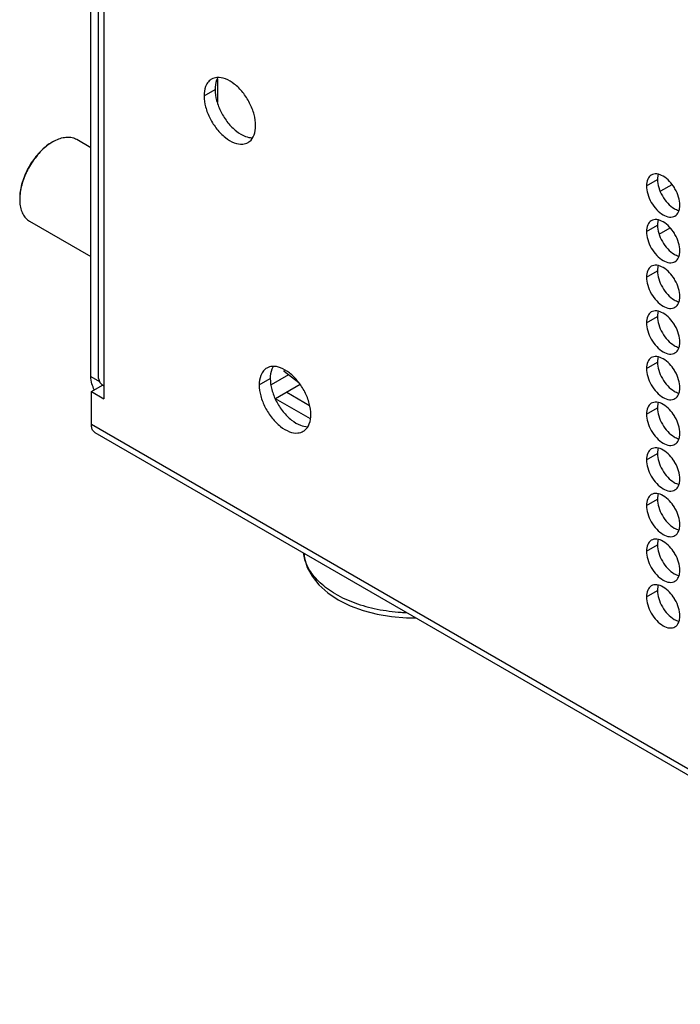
# Model space of a CAD drawing. Header units: inches. Extents: x 0 to 34, y 0 to 22.
# Tile 18 of 118: x 13.7 to 14.4, y 14.8 to 15.8. Entities that reach past the tile are written whole.
import ezdxf

# ---------------------------------------------------------------- set-up
doc = ezdxf.new("R2010")
doc.units = ezdxf.units.IN
doc.header["$LTSCALE"] = 1.87
doc.header["$MEASUREMENT"] = 0
doc.layers.get('0').update_dxf_attribs({"linetype": 'CONTINUOUS'})

msp = doc.modelspace()

# ---------------------------------------------------------------- linework, layer by layer
at = {"color": 3, "linetype": 'CONTINUOUS'}
for p, q in [((13.7991, 15.46324), (13.7991, 16.79368)), ((13.92479, 15.75823), (13.92479, 15.73502)), ((14.37624, 15.65349), (14.36498, 15.64699)), ((14.36345, 15.60432), (14.37441, 15.61065)), ((14.0069, 15.45502), (13.98244, 15.4409)), ((13.98225, 15.4414), (14.01695, 15.42136))]:
    msp.add_line(p, q, dxfattribs=at)
at = {"color": 7, "linetype": 'CONTINUOUS'}
for p, q in [((13.80688, 15.46109), (13.80688, 16.7654)), ((13.81201, 16.7654), (13.81201, 15.44109)), ((13.91153, 15.74165), (13.92249, 15.74797)), ((13.76163, 15.69624), (13.76163, 15.69625)), ((13.78507, 15.69857), (13.7991, 15.69046)), ((14.35082, 15.65232), (14.36179, 15.65865)), ((13.73819, 15.61738), (13.7991, 15.58221)), ((14.35082, 15.60701), (14.36179, 15.61333)), ((14.35082, 15.56169), (14.36179, 15.56802)), ((14.35082, 15.51638), (14.36179, 15.52271)), ((14.35082, 15.47106), (14.36179, 15.47739)), ((13.7991, 15.46324), (13.80789, 15.45816)), ((13.99549, 15.46476), (13.9782, 15.45477)), ((13.99113, 15.46817), (13.99136, 15.46956)), ((14.00581, 15.4567), (13.99113, 15.46817)), ((13.79964, 15.44823), (13.8106, 15.45456)), ((13.96634, 15.45486), (13.9773, 15.46119)), ((13.79964, 15.41557), (13.79964, 15.44823)), ((13.79964, 15.44823), (13.81201, 15.44109)), ((13.99374, 15.44742), (14.01632, 15.43438)), ((14.35082, 15.42575), (14.36179, 15.43208)), ((16.66253, 13.76257), (13.79964, 15.41557)), ((13.80326, 15.40756), (16.66253, 13.75665)), ((14.35082, 15.38043), (14.36179, 15.38676)), ((14.35082, 15.33512), (14.36179, 15.34145)), ((14.35082, 15.28981), (14.36179, 15.29613)), ((14.35082, 15.24449), (14.36179, 15.25082))]:
    msp.add_line(p, q, dxfattribs=at)
for points in [[(14.01063, 15.28783), (14.01116, 15.28272), (14.01399, 15.27366), (14.01881, 15.26477), (14.02566, 15.25626), (14.03442, 15.2484), (14.04485, 15.24145)], [(14.04485, 15.24145), (14.05665, 15.23555), (14.06959, 15.23076), (14.08341, 15.22714), (14.09783, 15.22472), (14.11259, 15.22353), (14.12196, 15.22355)]]:
    msp.add_lwpolyline(points, dxfattribs=at)
for points, knots in [([(13.91904, 15.75822), (13.91851, 15.75792), (13.91668, 15.7567), (13.91525, 15.75498), (13.91442, 15.75361)], [0, 0, 0, 0, 0.275231, 1, 1, 1, 1]), ([(13.9628, 15.71205), (13.9628, 15.71575), (13.96156, 15.72357), (13.95713, 15.73479), (13.95047, 15.74514), (13.94231, 15.75346), (13.93596, 15.75735), (13.93272, 15.75856)], [0, 0, 0, 0, 0.191511, 0.403368, 0.619574, 0.823018, 1, 1, 1, 1]), ([(13.91442, 15.75361), (13.91389, 15.75274), (13.91206, 15.74894), (13.91153, 15.74477), (13.91153, 15.74165)], [0, 0, 0, 0, 0.242621, 1, 1, 1, 1]), ([(13.91153, 15.74165), (13.91153, 15.73794), (13.91277, 15.73012), (13.91721, 15.7189), (13.92387, 15.70855), (13.93202, 15.70023), (13.94082, 15.69485), (13.94901, 15.69314), (13.95368, 15.69456), (13.9553, 15.69548)], [0, 0, 0, 0, 0.154335, 0.325067, 0.499303, 0.663255, 0.805881, 0.923373, 1, 1, 1, 1]), ([(13.76163, 15.69625), (13.76347, 15.69731), (13.76713, 15.69909), (13.77275, 15.70066), (13.77809, 15.70093), (13.7822, 15.70001), (13.78438, 15.69896), (13.78507, 15.69857)], [0, 0, 0, 0, 0.258935, 0.493733, 0.706692, 0.904095, 1, 1, 1, 1]), ([(13.9553, 15.69548), (13.95582, 15.69577), (13.9585, 15.69756), (13.9603, 15.70038), (13.96125, 15.70282)], [0, 0, 0, 0, 0.188742, 1, 1, 1, 1]), ([(13.76074, 15.69573), (13.75879, 15.69461), (13.75492, 15.69195), (13.74952, 15.68713), (13.74446, 15.68145), (13.73988, 15.6751), (13.73592, 15.66824), (13.73271, 15.6611), (13.73032, 15.65388), (13.72885, 15.64679), (13.72848, 15.64211), (13.72848, 15.63986)], [0, 0, 0, 0, 0.100995, 0.209305, 0.323233, 0.440682, 0.559329, 0.676777, 0.790703, 0.89901, 1, 1, 1, 1]), ([(13.76076, 15.69573), (13.75906, 15.6947), (13.75539, 15.69213), (13.7501, 15.6874), (13.7449, 15.68157), (13.74019, 15.67504), (13.73613, 15.668), (13.73282, 15.66066), (13.73038, 15.65324), (13.72893, 15.64629), (13.72854, 15.64183), (13.72849, 15.63985)], [0, 0, 0, 0, 0.088904, 0.200503, 0.317889, 0.438904, 0.561152, 0.682165, 0.799549, 0.911144, 1, 1, 1, 1]), ([(14.35569, 15.66308), (14.3541, 15.66216), (14.35137, 15.65873), (14.35082, 15.65456), (14.35082, 15.65232)], [0, 0, 0, 0, 0.44922, 1, 1, 1, 1]), ([(14.3738, 15.65678), (14.37192, 15.65876), (14.36808, 15.66199), (14.36336, 15.66393), (14.36108, 15.66412)], [0, 0, 0, 0, 0.548282, 1, 1, 1, 1]), ([(14.38279, 15.6412), (14.38193, 15.64411), (14.38054, 15.64726), (14.37879, 15.6502), (14.37857, 15.65054)], [0, 0, 0, 0, 0.882712, 1, 1, 1, 1]), ([(13.72848, 15.63883), (13.72848, 15.63671), (13.72877, 15.63265), (13.73022, 15.627), (13.73266, 15.62224), (13.73551, 15.61914), (13.73751, 15.61777), (13.73819, 15.61738)], [0, 0, 0, 0, 0.259072, 0.493857, 0.706805, 0.904202, 1, 1, 1, 1]), ([(14.35209, 15.64425), (14.35295, 15.64134), (14.35541, 15.63578), (14.36063, 15.62865), (14.36681, 15.62346), (14.37327, 15.62081), (14.3776, 15.62146), (14.37919, 15.62237)], [0, 0, 0, 0, 0.235115, 0.470233, 0.682481, 0.857347, 1, 1, 1, 1]), ([(14.37919, 15.62237), (14.38078, 15.62329), (14.3828, 15.62582), (14.38362, 15.62875), (14.38382, 15.62992)], [0, 0, 0, 0, 0.608607, 1, 1, 1, 1]), ([(14.35569, 15.61776), (14.3541, 15.61685), (14.35137, 15.61342), (14.35082, 15.60925), (14.35082, 15.60701)], [0, 0, 0, 0, 0.44922, 1, 1, 1, 1]), ([(14.3738, 15.61147), (14.37192, 15.61345), (14.36808, 15.61667), (14.36336, 15.61861), (14.36108, 15.61881)], [0, 0, 0, 0, 0.548282, 1, 1, 1, 1]), ([(14.35209, 15.59893), (14.35295, 15.59603), (14.35541, 15.59047), (14.36063, 15.58333), (14.36681, 15.57815), (14.37327, 15.57549), (14.3776, 15.57614), (14.37919, 15.57706)], [0, 0, 0, 0, 0.235115, 0.470233, 0.682481, 0.857347, 1, 1, 1, 1]), ([(14.38279, 15.59589), (14.38193, 15.5988), (14.38054, 15.60194), (14.37879, 15.60489), (14.37857, 15.60523)], [0, 0, 0, 0, 0.882712, 1, 1, 1, 1]), ([(14.37919, 15.57706), (14.38078, 15.57798), (14.3828, 15.5805), (14.38362, 15.58344), (14.38382, 15.58461)], [0, 0, 0, 0, 0.608607, 1, 1, 1, 1]), ([(14.35569, 15.57245), (14.3541, 15.57153), (14.35137, 15.56811), (14.35082, 15.56394), (14.35082, 15.56169)], [0, 0, 0, 0, 0.44922, 1, 1, 1, 1]), ([(14.3738, 15.56615), (14.37192, 15.56813), (14.36808, 15.57136), (14.36336, 15.5733), (14.36108, 15.5735)], [0, 0, 0, 0, 0.548282, 1, 1, 1, 1]), ([(14.38279, 15.55058), (14.38193, 15.55348), (14.38054, 15.55663), (14.37879, 15.55957), (14.37857, 15.55991)], [0, 0, 0, 0, 0.882712, 1, 1, 1, 1]), ([(14.35209, 15.55362), (14.35295, 15.55071), (14.35541, 15.54515), (14.36063, 15.53802), (14.36681, 15.53283), (14.37327, 15.53018), (14.3776, 15.53083), (14.37919, 15.53175)], [0, 0, 0, 0, 0.235115, 0.470233, 0.682481, 0.857347, 1, 1, 1, 1]), ([(14.37919, 15.53175), (14.38078, 15.53266), (14.3828, 15.53519), (14.38362, 15.53813), (14.38382, 15.5393)], [0, 0, 0, 0, 0.608607, 1, 1, 1, 1]), ([(14.35569, 15.52713), (14.3541, 15.52622), (14.35137, 15.52279), (14.35082, 15.51862), (14.35082, 15.51638)], [0, 0, 0, 0, 0.44922, 1, 1, 1, 1]), ([(14.3738, 15.52084), (14.37192, 15.52282), (14.36808, 15.52604), (14.36336, 15.52798), (14.36108, 15.52818)], [0, 0, 0, 0, 0.548282, 1, 1, 1, 1]), ([(14.38279, 15.50526), (14.38193, 15.50817), (14.38054, 15.51132), (14.37879, 15.51426), (14.37857, 15.5146)], [0, 0, 0, 0, 0.882712, 1, 1, 1, 1]), ([(14.35209, 15.5083), (14.35295, 15.5054), (14.35541, 15.49984), (14.36063, 15.4927), (14.36681, 15.48752), (14.37327, 15.48487), (14.3776, 15.48552), (14.37919, 15.48643)], [0, 0, 0, 0, 0.235115, 0.470233, 0.682481, 0.857347, 1, 1, 1, 1]), ([(14.37919, 15.48643), (14.38078, 15.48735), (14.3828, 15.48988), (14.38362, 15.49281), (14.38382, 15.49398)], [0, 0, 0, 0, 0.608607, 1, 1, 1, 1]), ([(14.35569, 15.48182), (14.3541, 15.4809), (14.35137, 15.47748), (14.35082, 15.47331), (14.35082, 15.47106)], [0, 0, 0, 0, 0.44922, 1, 1, 1, 1]), ([(14.3738, 15.47552), (14.37192, 15.47751), (14.36808, 15.48073), (14.36336, 15.48267), (14.36108, 15.48287)], [0, 0, 0, 0, 0.548282, 1, 1, 1, 1]), ([(13.97384, 15.47143), (13.97331, 15.47113), (13.97148, 15.46991), (13.97005, 15.4682), (13.96922, 15.46682)], [0, 0, 0, 0, 0.275231, 1, 1, 1, 1]), ([(14.0176, 15.42526), (14.0176, 15.42897), (14.01637, 15.43678), (14.01193, 15.448), (14.00527, 15.45835), (13.99711, 15.46667), (13.99076, 15.47056), (13.98752, 15.47177)], [0, 0, 0, 0, 0.191511, 0.403368, 0.619574, 0.823018, 1, 1, 1, 1]), ([(13.96922, 15.46682), (13.96869, 15.46595), (13.96686, 15.46215), (13.96634, 15.45798), (13.96634, 15.45486)], [0, 0, 0, 0, 0.242621, 1, 1, 1, 1]), ([(14.35209, 15.46299), (14.35295, 15.46008), (14.35541, 15.45452), (14.36063, 15.44739), (14.36681, 15.44221), (14.37327, 15.43955), (14.3776, 15.4402), (14.37919, 15.44112)], [0, 0, 0, 0, 0.235115, 0.470233, 0.682481, 0.857347, 1, 1, 1, 1]), ([(14.38279, 15.45995), (14.38193, 15.46285), (14.38054, 15.466), (14.37879, 15.46894), (14.37857, 15.46929)], [0, 0, 0, 0, 0.882712, 1, 1, 1, 1]), ([(13.80688, 15.46109), (13.80688, 15.45973), (13.80788, 15.45718), (13.8098, 15.45542), (13.81077, 15.45473)], [0, 0, 0, 0, 0.535045, 1, 1, 1, 1]), ([(13.96634, 15.45486), (13.96634, 15.45115), (13.96757, 15.44333), (13.97201, 15.43211), (13.97867, 15.42176), (13.98683, 15.41344), (13.99562, 15.40806), (14.00381, 15.40635), (14.00848, 15.40777), (14.0101, 15.40869)], [0, 0, 0, 0, 0.154335, 0.325067, 0.499303, 0.663255, 0.805881, 0.923373, 1, 1, 1, 1]), ([(14.37919, 15.44112), (14.38078, 15.44203), (14.3828, 15.44456), (14.38362, 15.4475), (14.38382, 15.44867)], [0, 0, 0, 0, 0.608607, 1, 1, 1, 1]), ([(14.35569, 15.43651), (14.3541, 15.43559), (14.35137, 15.43216), (14.35082, 15.42799), (14.35082, 15.42575)], [0, 0, 0, 0, 0.44922, 1, 1, 1, 1]), ([(14.3738, 15.43021), (14.37192, 15.43219), (14.36808, 15.43542), (14.36336, 15.43736), (14.36108, 15.43755)], [0, 0, 0, 0, 0.548282, 1, 1, 1, 1]), ([(14.38279, 15.41463), (14.38193, 15.41754), (14.38054, 15.42069), (14.37879, 15.42363), (14.37857, 15.42397)], [0, 0, 0, 0, 0.882712, 1, 1, 1, 1]), ([(13.80326, 15.40757), (13.8028, 15.40784), (13.80144, 15.40888), (13.79994, 15.41166), (13.79964, 15.4142), (13.79964, 15.41557)], [0, 0, 0, 0, 0.172866, 0.550281, 1, 1, 1, 1]), ([(14.0101, 15.40869), (14.01063, 15.40899), (14.0133, 15.41077), (14.0151, 15.41359), (14.01606, 15.41603)], [0, 0, 0, 0, 0.188742, 1, 1, 1, 1]), ([(14.35209, 15.41768), (14.35295, 15.41477), (14.35541, 15.40921), (14.36063, 15.40208), (14.36681, 15.39689), (14.37327, 15.39424), (14.3776, 15.39489), (14.37919, 15.3958)], [0, 0, 0, 0, 0.235115, 0.470233, 0.682481, 0.857347, 1, 1, 1, 1]), ([(14.37919, 15.3958), (14.38078, 15.39672), (14.3828, 15.39925), (14.38362, 15.40218), (14.38382, 15.40335)], [0, 0, 0, 0, 0.608607, 1, 1, 1, 1]), ([(14.35569, 15.39119), (14.3541, 15.39028), (14.35137, 15.38685), (14.35082, 15.38268), (14.35082, 15.38043)], [0, 0, 0, 0, 0.44922, 1, 1, 1, 1]), ([(14.3738, 15.3849), (14.37192, 15.38688), (14.36808, 15.3901), (14.36336, 15.39204), (14.36108, 15.39224)], [0, 0, 0, 0, 0.548282, 1, 1, 1, 1]), ([(14.38279, 15.36932), (14.38193, 15.37222), (14.38054, 15.37537), (14.37879, 15.37832), (14.37857, 15.37866)], [0, 0, 0, 0, 0.882712, 1, 1, 1, 1]), ([(14.35209, 15.37236), (14.35295, 15.36946), (14.35541, 15.3639), (14.36063, 15.35676), (14.36681, 15.35158), (14.37327, 15.34892), (14.3776, 15.34957), (14.37919, 15.35049)], [0, 0, 0, 0, 0.235115, 0.470233, 0.682481, 0.857347, 1, 1, 1, 1]), ([(14.37919, 15.35049), (14.38078, 15.3514), (14.3828, 15.35393), (14.38362, 15.35687), (14.38382, 15.35804)], [0, 0, 0, 0, 0.608607, 1, 1, 1, 1]), ([(14.35569, 15.34588), (14.3541, 15.34496), (14.35137, 15.34153), (14.35082, 15.33736), (14.35082, 15.33512)], [0, 0, 0, 0, 0.44922, 1, 1, 1, 1]), ([(14.3738, 15.33958), (14.37192, 15.34156), (14.36808, 15.34479), (14.36336, 15.34673), (14.36108, 15.34692)], [0, 0, 0, 0, 0.548282, 1, 1, 1, 1]), ([(14.35209, 15.32705), (14.35295, 15.32414), (14.35541, 15.31858), (14.36063, 15.31145), (14.36681, 15.30626), (14.37327, 15.30361), (14.3776, 15.30426), (14.37919, 15.30518)], [0, 0, 0, 0, 0.235115, 0.470233, 0.682481, 0.857347, 1, 1, 1, 1]), ([(14.38279, 15.324), (14.38193, 15.32691), (14.38054, 15.33006), (14.37879, 15.333), (14.37857, 15.33334)], [0, 0, 0, 0, 0.882712, 1, 1, 1, 1]), ([(14.37919, 15.30518), (14.38078, 15.30609), (14.3828, 15.30862), (14.38362, 15.31155), (14.38382, 15.31272)], [0, 0, 0, 0, 0.608607, 1, 1, 1, 1]), ([(14.35569, 15.30056), (14.3541, 15.29965), (14.35137, 15.29622), (14.35082, 15.29205), (14.35082, 15.28981)], [0, 0, 0, 0, 0.44922, 1, 1, 1, 1]), ([(14.3738, 15.29427), (14.37192, 15.29625), (14.36808, 15.29947), (14.36336, 15.30141), (14.36108, 15.30161)], [0, 0, 0, 0, 0.548282, 1, 1, 1, 1]), ([(14.04226, 15.24717), (14.03945, 15.24879), (14.03414, 15.2522), (14.02701, 15.25796), (14.02102, 15.26416), (14.01626, 15.27073), (14.0128, 15.27759), (14.01108, 15.28337), (14.01056, 15.28679), (14.01045, 15.28782)], [0, 0, 0, 0, 0.1819, 0.352962, 0.513358, 0.663887, 0.806057, 0.942109, 1, 1, 1, 1]), ([(14.38279, 15.27869), (14.38193, 15.2816), (14.38054, 15.28475), (14.37879, 15.28769), (14.37857, 15.28803)], [0, 0, 0, 0, 0.882712, 1, 1, 1, 1]), ([(14.35209, 15.28173), (14.35295, 15.27883), (14.35541, 15.27327), (14.36063, 15.26613), (14.36681, 15.26095), (14.37327, 15.2583), (14.3776, 15.25895), (14.37919, 15.25986)], [0, 0, 0, 0, 0.235115, 0.470233, 0.682481, 0.857347, 1, 1, 1, 1]), ([(14.37919, 15.25986), (14.38078, 15.26078), (14.3828, 15.26331), (14.38362, 15.26624), (14.38382, 15.26741)], [0, 0, 0, 0, 0.608607, 1, 1, 1, 1]), ([(14.3738, 15.24895), (14.37192, 15.25094), (14.36808, 15.25416), (14.36336, 15.2561), (14.36108, 15.2563)], [0, 0, 0, 0, 0.548282, 1, 1, 1, 1]), ([(14.04226, 15.24717), (14.04523, 15.24546), (14.0515, 15.24224), (14.0615, 15.23816), (14.07223, 15.23476), (14.08355, 15.23206), (14.09531, 15.23012), (14.10509, 15.22916), (14.11091, 15.22887), (14.11269, 15.2288)], [0, 0, 0, 0, 0.140089, 0.28724, 0.440629, 0.599231, 0.761871, 0.927264, 1, 1, 1, 1]), ([(14.35569, 15.25525), (14.3541, 15.25433), (14.35137, 15.25091), (14.35082, 15.24674), (14.35082, 15.24449)], [0, 0, 0, 0, 0.44922, 1, 1, 1, 1]), ([(14.38279, 15.23338), (14.38193, 15.23628), (14.38054, 15.23943), (14.37879, 15.24237), (14.37857, 15.24272)], [0, 0, 0, 0, 0.882712, 1, 1, 1, 1]), ([(14.35209, 15.23642), (14.35295, 15.23351), (14.35541, 15.22795), (14.36063, 15.22082), (14.36681, 15.21564), (14.37327, 15.21298), (14.3776, 15.21363), (14.37919, 15.21455)], [0, 0, 0, 0, 0.235115, 0.470233, 0.682481, 0.857347, 1, 1, 1, 1]), ([(14.37919, 15.21455), (14.38078, 15.21546), (14.3828, 15.21799), (14.38362, 15.22093), (14.38382, 15.2221)], [0, 0, 0, 0, 0.608607, 1, 1, 1, 1])]:
    msp.add_open_spline(points, degree=3, knots=knots, dxfattribs=at)
for points in [[(13.92435, 15.75988), (13.9225, 15.75969), (13.92066, 15.75913), (13.91904, 15.75822)], [(13.93272, 15.75856), (13.93005, 15.75956), (13.92719, 15.76016), (13.92435, 15.75988)], [(13.96125, 15.70282), (13.9624, 15.70576), (13.9628, 15.70893), (13.9628, 15.71205)], [(13.76163, 15.69624), (13.76134, 15.69608), (13.76105, 15.6959), (13.76076, 15.69573)], [(14.36108, 15.66412), (14.35923, 15.66428), (14.35728, 15.66399), (14.35569, 15.66308)], [(14.37857, 15.65054), (14.3772, 15.65278), (14.37561, 15.65488), (14.3738, 15.65678)], [(14.35082, 15.65232), (14.35082, 15.6496), (14.35131, 15.64687), (14.35209, 15.64425)], [(13.72849, 15.63985), (13.72849, 15.63951), (13.72848, 15.63917), (13.72848, 15.63883)], [(14.38406, 15.63313), (14.38406, 15.63585), (14.38357, 15.63858), (14.38279, 15.6412)], [(14.38382, 15.62992), (14.38399, 15.63098), (14.38406, 15.63206), (14.38406, 15.63313)], [(14.36108, 15.61881), (14.35923, 15.61897), (14.35728, 15.61868), (14.35569, 15.61776)], [(14.37857, 15.60523), (14.3772, 15.60746), (14.37561, 15.60956), (14.3738, 15.61147)], [(14.35082, 15.60701), (14.35082, 15.60428), (14.35131, 15.60156), (14.35209, 15.59893)], [(14.38406, 15.58782), (14.38406, 15.59054), (14.38357, 15.59327), (14.38279, 15.59589)], [(14.38382, 15.58461), (14.38399, 15.58567), (14.38406, 15.58675), (14.38406, 15.58782)], [(14.36108, 15.5735), (14.35923, 15.57366), (14.35728, 15.57336), (14.35569, 15.57245)], [(14.35082, 15.56169), (14.35082, 15.55897), (14.35131, 15.55624), (14.35209, 15.55362)], [(14.37857, 15.55991), (14.3772, 15.56215), (14.37561, 15.56425), (14.3738, 15.56615)], [(14.38406, 15.5425), (14.38406, 15.54523), (14.38357, 15.54795), (14.38279, 15.55058)], [(14.38382, 15.5393), (14.38399, 15.54036), (14.38406, 15.54144), (14.38406, 15.5425)], [(14.36108, 15.52818), (14.35923, 15.52834), (14.35728, 15.52805), (14.35569, 15.52713)], [(14.37857, 15.5146), (14.3772, 15.51683), (14.37561, 15.51893), (14.3738, 15.52084)], [(14.35082, 15.51638), (14.35082, 15.51365), (14.35131, 15.51093), (14.35209, 15.5083)], [(14.38406, 15.49719), (14.38406, 15.49991), (14.38357, 15.50264), (14.38279, 15.50526)], [(14.38382, 15.49398), (14.38399, 15.49504), (14.38406, 15.49612), (14.38406, 15.49719)], [(14.36108, 15.48287), (14.35923, 15.48303), (14.35728, 15.48274), (14.35569, 15.48182)], [(13.97915, 15.47309), (13.9773, 15.4729), (13.97546, 15.47234), (13.97384, 15.47143)], [(13.98752, 15.47177), (13.98485, 15.47278), (13.98199, 15.47337), (13.97915, 15.47309)], [(14.35082, 15.47106), (14.35082, 15.46834), (14.35131, 15.46561), (14.35209, 15.46299)], [(14.37857, 15.46929), (14.3772, 15.47152), (14.37561, 15.47362), (14.3738, 15.47552)], [(13.81077, 15.45473), (13.81117, 15.45445), (13.81159, 15.45419), (13.81201, 15.45395)], [(14.38406, 15.45187), (14.38406, 15.4546), (14.38357, 15.45732), (14.38279, 15.45995)], [(14.38382, 15.44867), (14.38399, 15.44973), (14.38406, 15.45081), (14.38406, 15.45187)], [(14.36108, 15.43755), (14.35923, 15.43771), (14.35728, 15.43742), (14.35569, 15.43651)], [(14.01606, 15.41603), (14.0172, 15.41897), (14.0176, 15.42214), (14.0176, 15.42526)], [(14.35082, 15.42575), (14.35082, 15.42303), (14.35131, 15.4203), (14.35209, 15.41768)], [(14.37857, 15.42397), (14.3772, 15.4262), (14.37561, 15.42831), (14.3738, 15.43021)], [(14.38406, 15.40656), (14.38406, 15.40928), (14.38357, 15.41201), (14.38279, 15.41463)], [(14.38382, 15.40335), (14.38399, 15.40441), (14.38406, 15.40549), (14.38406, 15.40656)], [(14.36108, 15.39224), (14.35923, 15.3924), (14.35728, 15.39211), (14.35569, 15.39119)], [(14.37857, 15.37866), (14.3772, 15.38089), (14.37561, 15.38299), (14.3738, 15.3849)], [(14.35082, 15.38043), (14.35082, 15.37771), (14.35131, 15.37499), (14.35209, 15.37236)], [(14.38406, 15.36125), (14.38406, 15.36397), (14.38357, 15.3667), (14.38279, 15.36932)], [(14.38382, 15.35804), (14.38399, 15.3591), (14.38406, 15.36018), (14.38406, 15.36125)], [(14.36108, 15.34692), (14.35923, 15.34709), (14.35728, 15.34679), (14.35569, 15.34588)], [(14.35082, 15.33512), (14.35082, 15.3324), (14.35131, 15.32967), (14.35209, 15.32705)], [(14.37857, 15.33334), (14.3772, 15.33558), (14.37561, 15.33768), (14.3738, 15.33958)], [(14.38406, 15.31593), (14.38406, 15.31866), (14.38357, 15.32138), (14.38279, 15.324)], [(14.38382, 15.31272), (14.38399, 15.31379), (14.38406, 15.31486), (14.38406, 15.31593)], [(14.36108, 15.30161), (14.35923, 15.30177), (14.35728, 15.30148), (14.35569, 15.30056)], [(14.35082, 15.28981), (14.35082, 15.28708), (14.35131, 15.28436), (14.35209, 15.28173)], [(14.37857, 15.28803), (14.3772, 15.29026), (14.37561, 15.29236), (14.3738, 15.29427)], [(14.38406, 15.27062), (14.38406, 15.27334), (14.38357, 15.27607), (14.38279, 15.27869)], [(14.38382, 15.26741), (14.38399, 15.26847), (14.38406, 15.26955), (14.38406, 15.27062)], [(14.36108, 15.2563), (14.35923, 15.25646), (14.35728, 15.25617), (14.35569, 15.25525)], [(14.37857, 15.24272), (14.3772, 15.24495), (14.37561, 15.24705), (14.3738, 15.24895)], [(14.35082, 15.24449), (14.35082, 15.24177), (14.35131, 15.23904), (14.35209, 15.23642)], [(14.38406, 15.2253), (14.38406, 15.22803), (14.38357, 15.23075), (14.38279, 15.23338)], [(14.38382, 15.2221), (14.38399, 15.22316), (14.38406, 15.22424), (14.38406, 15.2253)]]:
    msp.add_open_spline(points, degree=3, dxfattribs=at)
at = {"color": 3, "linetype": 'CONTINUOUS'}
for points in [[(13.92404, 15.7572), (13.92289, 15.75426), (13.92249, 15.75109), (13.92249, 15.74797)], [(13.92536, 15.7599), (13.92484, 15.75904), (13.9244, 15.75813), (13.92404, 15.7572)], [(13.94368, 15.7066), (13.94638, 15.70448), (13.94934, 15.70267), (13.95258, 15.70146)], [(13.95258, 15.70146), (13.9548, 15.70062), (13.95716, 15.70007), (13.95953, 15.70007)], [(14.36203, 15.66185), (14.36185, 15.66079), (14.36179, 15.65971), (14.36179, 15.65865)], [(14.36179, 15.65865), (14.36179, 15.65592), (14.36227, 15.6532), (14.36305, 15.65057)], [(14.36244, 15.66364), (14.36226, 15.66305), (14.36213, 15.66246), (14.36203, 15.66185)], [(14.36244, 15.61832), (14.36226, 15.61774), (14.36213, 15.61714), (14.36203, 15.61654)], [(14.36203, 15.61654), (14.36185, 15.61548), (14.36179, 15.6144), (14.36179, 15.61333)], [(14.36179, 15.61333), (14.36179, 15.61061), (14.36227, 15.60788), (14.36305, 15.60526)], [(14.36203, 15.57123), (14.36185, 15.57017), (14.36179, 15.56909), (14.36179, 15.56802)], [(14.36244, 15.57301), (14.36226, 15.57243), (14.36213, 15.57183), (14.36203, 15.57123)], [(14.36179, 15.56802), (14.36179, 15.5653), (14.36227, 15.56257), (14.36305, 15.55995)], [(14.36203, 15.52591), (14.36185, 15.52485), (14.36179, 15.52377), (14.36179, 15.52271)], [(14.36179, 15.52271), (14.36179, 15.51998), (14.36227, 15.51726), (14.36305, 15.51463)], [(14.36244, 15.5277), (14.36226, 15.52711), (14.36213, 15.52651), (14.36203, 15.52591)], [(14.36244, 15.48238), (14.36226, 15.4818), (14.36213, 15.4812), (14.36203, 15.4806)], [(13.98016, 15.47311), (13.97964, 15.47225), (13.9792, 15.47135), (13.97884, 15.47042)], [(14.36203, 15.4806), (14.36185, 15.47954), (14.36179, 15.47846), (14.36179, 15.47739)], [(14.36179, 15.47739), (14.36179, 15.47467), (14.36227, 15.47194), (14.36305, 15.46932)], [(13.80029, 15.45568), (13.79956, 15.45814), (13.7991, 15.46069), (13.7991, 15.46324)], [(13.97884, 15.47042), (13.97769, 15.46747), (13.9773, 15.46431), (13.9773, 15.46119)], [(13.80257, 15.44994), (13.80165, 15.45178), (13.80088, 15.4537), (13.80029, 15.45568)], [(14.36203, 15.43528), (14.36185, 15.43422), (14.36179, 15.43314), (14.36179, 15.43208)], [(14.36179, 15.43208), (14.36179, 15.42935), (14.36227, 15.42663), (14.36305, 15.424)], [(14.36244, 15.43707), (14.36226, 15.43648), (14.36213, 15.43589), (14.36203, 15.43528)], [(13.99848, 15.41981), (14.00118, 15.41769), (14.00414, 15.41588), (14.00738, 15.41467)], [(14.00738, 15.41467), (14.00961, 15.41383), (14.01196, 15.41328), (14.01433, 15.41328)], [(14.36203, 15.38997), (14.36185, 15.38891), (14.36179, 15.38783), (14.36179, 15.38676)], [(14.36179, 15.38676), (14.36179, 15.38404), (14.36227, 15.38131), (14.36305, 15.37869)], [(14.36244, 15.39175), (14.36226, 15.39117), (14.36213, 15.39057), (14.36203, 15.38997)], [(14.36203, 15.34466), (14.36185, 15.3436), (14.36179, 15.34252), (14.36179, 15.34145)], [(14.36244, 15.34644), (14.36226, 15.34585), (14.36213, 15.34526), (14.36203, 15.34466)], [(14.36179, 15.34145), (14.36179, 15.33873), (14.36227, 15.336), (14.36305, 15.33338)], [(14.36203, 15.29934), (14.36185, 15.29828), (14.36179, 15.2972), (14.36179, 15.29613)], [(14.36179, 15.29613), (14.36179, 15.29341), (14.36227, 15.29069), (14.36305, 15.28806)], [(14.36244, 15.30113), (14.36226, 15.30054), (14.36213, 15.29994), (14.36203, 15.29934)], [(14.36203, 15.25403), (14.36185, 15.25297), (14.36179, 15.25189), (14.36179, 15.25082)], [(14.36179, 15.25082), (14.36179, 15.2481), (14.36227, 15.24537), (14.36305, 15.24275)], [(14.36244, 15.25581), (14.36226, 15.25523), (14.36213, 15.25463), (14.36203, 15.25403)]]:
    msp.add_open_spline(points, degree=3, dxfattribs=at)
for points, knots in [([(13.92249, 15.74797), (13.92249, 15.74427), (13.92373, 15.73645), (13.92817, 15.72523), (13.93483, 15.71488), (13.94057, 15.70903), (13.94368, 15.7066)], [0, 0, 0, 0, 0.232693, 0.490109, 0.752808, 1, 1, 1, 1]), ([(14.36305, 15.65057), (14.36391, 15.64767), (14.36637, 15.64211), (14.36996, 15.63719), (14.37204, 15.635)], [0, 0, 0, 0, 0.499997, 1, 1, 1, 1]), ([(14.37204, 15.635), (14.37392, 15.63302), (14.37733, 15.63016), (14.38141, 15.62832), (14.38305, 15.62793)], [0, 0, 0, 0, 0.619597, 1, 1, 1, 1]), ([(14.36305, 15.60526), (14.36391, 15.60235), (14.36637, 15.5968), (14.36996, 15.59188), (14.37204, 15.58968)], [0, 0, 0, 0, 0.499997, 1, 1, 1, 1]), ([(14.37204, 15.58968), (14.37392, 15.5877), (14.37733, 15.58485), (14.38141, 15.583), (14.38305, 15.58262)], [0, 0, 0, 0, 0.619597, 1, 1, 1, 1]), ([(14.36305, 15.55995), (14.36391, 15.55704), (14.36637, 15.55148), (14.36996, 15.54657), (14.37204, 15.54437)], [0, 0, 0, 0, 0.499997, 1, 1, 1, 1]), ([(14.37204, 15.54437), (14.37392, 15.54239), (14.37733, 15.53953), (14.38141, 15.53769), (14.38305, 15.5373)], [0, 0, 0, 0, 0.619597, 1, 1, 1, 1]), ([(14.36305, 15.51463), (14.36391, 15.51173), (14.36637, 15.50617), (14.36996, 15.50125), (14.37204, 15.49906)], [0, 0, 0, 0, 0.499997, 1, 1, 1, 1]), ([(14.37204, 15.49906), (14.37392, 15.49707), (14.37733, 15.49422), (14.38141, 15.49237), (14.38305, 15.49199)], [0, 0, 0, 0, 0.619597, 1, 1, 1, 1]), ([(14.36305, 15.46932), (14.36391, 15.46641), (14.36637, 15.46085), (14.36996, 15.45594), (14.37204, 15.45374)], [0, 0, 0, 0, 0.499997, 1, 1, 1, 1]), ([(13.9773, 15.46119), (13.9773, 15.45748), (13.97853, 15.44966), (13.98297, 15.43844), (13.98963, 15.42809), (13.99537, 15.42224), (13.99848, 15.41981)], [0, 0, 0, 0, 0.232693, 0.490109, 0.752808, 1, 1, 1, 1]), ([(14.37204, 15.45374), (14.37392, 15.45176), (14.37733, 15.44891), (14.38141, 15.44706), (14.38305, 15.44667)], [0, 0, 0, 0, 0.619597, 1, 1, 1, 1]), ([(14.36305, 15.424), (14.36391, 15.4211), (14.36637, 15.41554), (14.36996, 15.41062), (14.37204, 15.40843)], [0, 0, 0, 0, 0.499997, 1, 1, 1, 1]), ([(14.37204, 15.40843), (14.37392, 15.40645), (14.37733, 15.40359), (14.38141, 15.40174), (14.38305, 15.40136)], [0, 0, 0, 0, 0.619597, 1, 1, 1, 1]), ([(14.36305, 15.37869), (14.36391, 15.37578), (14.36637, 15.37022), (14.36996, 15.36531), (14.37204, 15.36311)], [0, 0, 0, 0, 0.499997, 1, 1, 1, 1]), ([(14.37204, 15.36311), (14.37392, 15.36113), (14.37733, 15.35828), (14.38141, 15.35643), (14.38305, 15.35605)], [0, 0, 0, 0, 0.619597, 1, 1, 1, 1]), ([(14.36305, 15.33338), (14.36391, 15.33047), (14.36637, 15.32491), (14.36996, 15.32), (14.37204, 15.3178)], [0, 0, 0, 0, 0.499997, 1, 1, 1, 1]), ([(14.37204, 15.3178), (14.37392, 15.31582), (14.37733, 15.31296), (14.38141, 15.31112), (14.38305, 15.31073)], [0, 0, 0, 0, 0.619597, 1, 1, 1, 1]), ([(14.36305, 15.28806), (14.36391, 15.28516), (14.36637, 15.2796), (14.36996, 15.27468), (14.37204, 15.27249)], [0, 0, 0, 0, 0.499997, 1, 1, 1, 1]), ([(14.37204, 15.27249), (14.37392, 15.2705), (14.37733, 15.26765), (14.38141, 15.2658), (14.38305, 15.26542)], [0, 0, 0, 0, 0.619597, 1, 1, 1, 1]), ([(14.36305, 15.24275), (14.36391, 15.23984), (14.36637, 15.23428), (14.36996, 15.22937), (14.37204, 15.22717)], [0, 0, 0, 0, 0.499997, 1, 1, 1, 1]), ([(14.37204, 15.22717), (14.37392, 15.22519), (14.37733, 15.22234), (14.38141, 15.22049), (14.38305, 15.2201)], [0, 0, 0, 0, 0.619597, 1, 1, 1, 1])]:
    msp.add_open_spline(points, degree=3, knots=knots, dxfattribs=at)

doc.saveas('drawing.dxf')
